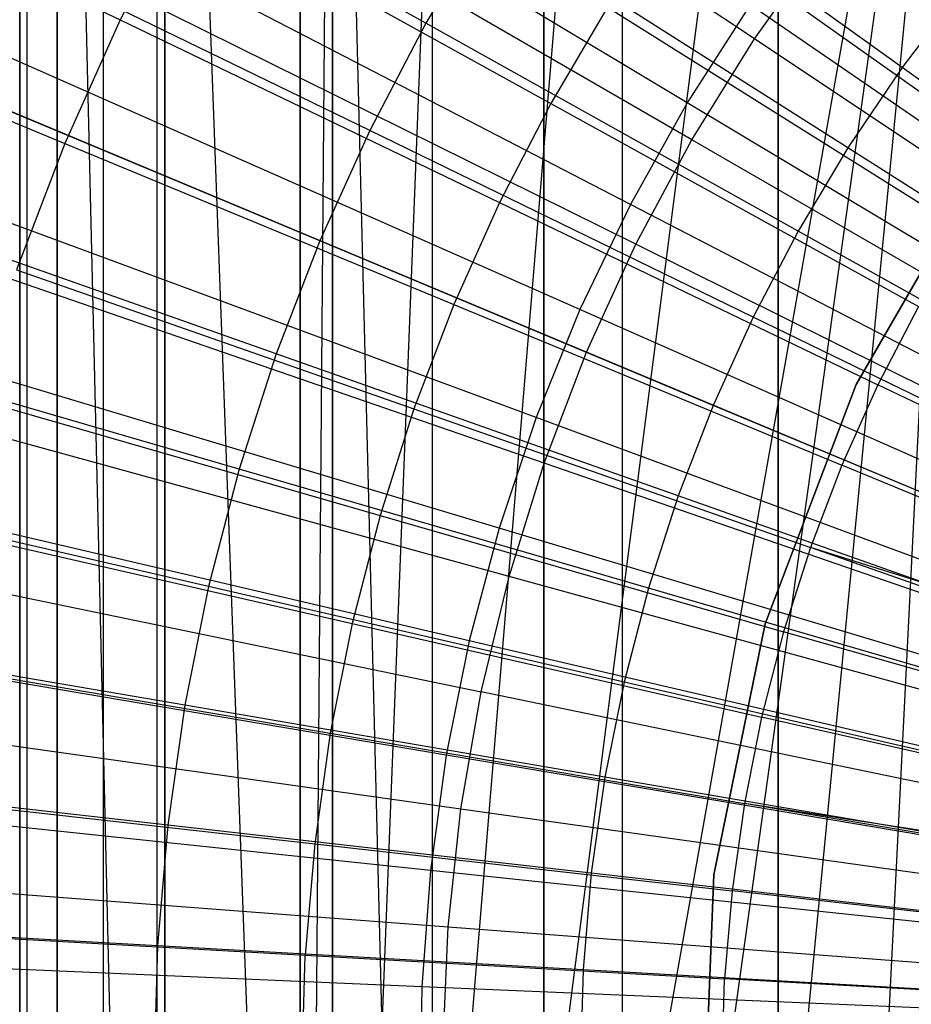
# Model space of a CAD drawing. Extents: x -8.3 to 8.8, y -6 to 6.
# Tile 94 of 177: x -0.709 to -0.356, y 0.025 to 0.414. Entities that reach past the tile are written whole.
import ezdxf

# ---------------------------------------------------------------- set-up
doc = ezdxf.new("R2010")
doc.units = 0
doc.header["$LTSCALE"] = 2.54
doc.layers.get('0').update_dxf_attribs({"linetype": 'CONTINUOUS'})

# ---------------------------------------------------------------- blocks, each defined once
blk = doc.blocks.new('DROPS_COLOR_A_STL')
at = {"color": 0}
for p, q in [((7.69156, 0.9, 29.82024), (7.69156, -0.9, 29.82024)), ((7.69156, -0.9, 47.32024), (7.69156, 0.9, 47.32024)), ((7.69156, 0.9, 29.82024), (7.69156, -0.9, 29.82024)), ((7.69156, -0.9, 47.32024), (7.69156, 0.9, 47.32024)), ((7.69156, -0.9, 14.0503), (7.69156, 0.9, 14.0503)), ((7.69156, -0.9, 14.0503), (7.69156, 0.9, 14.0503)), ((7.69156, -0.9, 25.61104), (7.69156, 0.9, 25.61104)), ((7.69156, -0.9, 25.61104), (7.69156, 0.9, 25.61104)), ((7.69156, 0.9, 35.68402), (7.69156, -0.9, 35.68402)), ((7.69156, 0.9, 35.68402), (7.69156, -0.9, 35.68402)), ((7.69156, -0.9, 47.32024), (7.69156, 0.9, 47.32024)), ((7.69156, -0.9, 47.32024), (7.69156, 0.9, 47.32024)), ((7.69156, -0.9, 17.94131), (7.69156, 0.9, 17.94131)), ((7.69156, -0.9, 25.61104), (7.69156, 0.9, 25.61104)), ((7.69156, -0.9, 17.94131), (7.69156, 0.9, 17.94131)), ((7.69156, 0.9, 29.82024), (7.69156, -0.9, 29.82024)), ((7.69156, 0.9, 29.82024), (7.69156, -0.9, 29.82024)), ((7.69434, 0.9, 47.36103), (7.69434, -0.9, 47.36103)), ((7.69434, 0.9, 47.36103), (7.69434, -0.9, 47.36103)), ((7.70624, -0.9, 47.41294), (7.70624, 0.9, 47.41294)), ((7.70624, -0.9, 47.41294), (7.70624, 0.9, 47.41294)), ((7.70624, 0.9, 25.70374), (7.74885, -0.9, 25.78737)), ((7.70624, 0.9, 25.70374), (7.74885, -0.9, 25.78737)), ((7.70624, 0.9, 25.70374), (7.70624, -0.9, 25.70374)), ((7.70624, 0.9, 25.70374), (7.70624, -0.9, 25.70374)), ((7.70624, 0.9, 25.70374), (7.70624, -0.9, 25.70374)), ((7.70624, 0.9, 25.70374), (7.74885, -0.9, 25.78737)), ((7.70624, 0.9, 25.70374), (7.74885, -0.9, 25.78737)), ((7.74885, -0.9, 47.49657), (7.74885, 0.9, 47.49657)), ((7.74885, -0.9, 47.49657), (7.74885, 0.9, 47.49657)), ((7.74885, 0.9, 25.78737), (7.81522, -0.9, 25.85374)), ((7.74885, 0.9, 25.78737), (7.81522, -0.9, 25.85374)), ((7.74885, 0.9, 25.78737), (7.74885, -0.9, 25.78737)), ((7.74885, 0.9, 25.78737), (7.74885, -0.9, 25.78737)), ((7.74885, 0.9, 25.78737), (7.74885, -0.9, 25.78737)), ((7.74885, 0.9, 25.78737), (7.74885, -0.9, 25.78737)), ((7.74885, 0.9, 25.78737), (7.81522, -0.9, 25.85374)), ((7.74885, 0.9, 25.78737), (7.81522, -0.9, 25.85374)), ((7.81522, -0.9, 47.56294), (7.81522, 0.9, 47.56294)), ((7.81522, -0.9, 47.56294), (7.81522, 0.9, 47.56294)), ((7.81522, 0.9, 25.85374), (7.81522, -0.9, 25.85374)), ((7.81522, 0.9, 25.85374), (7.81522, -0.9, 25.85374)), ((7.81522, 0.9, 25.85374), (7.81522, -0.9, 25.85374)), ((7.89885, -0.9, 47.60555), (7.89885, 0.9, 47.60555)), ((7.89885, -0.9, 47.60555), (7.89885, 0.9, 47.60555)), ((7.89885, 0.9, 25.89635), (7.89885, -0.9, 25.89635)), ((7.89885, 0.9, 25.89635), (7.89885, -0.9, 25.89635)), ((7.99156, 0.9, 47.62024), (7.99156, -0.9, 47.62024)), ((7.99156, 0.9, 47.62024), (7.99156, -0.9, 47.62024)), ((7.99156, 0.9, 25.91104), (7.99156, -0.9, 25.91104)), ((7.99156, 0.9, 25.91104), (7.99156, -0.9, 25.91104)), ((7.99156, 0.9, 25.91104), (7.99156, -0.9, 25.91104)), ((7.70624, -0.88708, 47.41294), (7.70624, 0.88708, 47.41294)), ((7.70624, -0.88708, 47.41294), (7.70624, 0.88708, 47.41294)), ((7.72457, -0.86858, 47.45705), (7.72466, 0.8685, 47.45722)), ((7.72457, -0.86858, 47.45705), (7.72466, 0.8685, 47.45722)), ((7.74569, 0.84912, 53.47526), (7.74569, -0.84913, 53.47526)), ((7.74569, 0.84912, 53.47526), (7.74569, -0.84913, 53.47526)), ((7.74885, -0.84637, 47.49657), (7.74885, 0.84637, 47.49657)), ((7.74885, -0.84637, 47.49657), (7.74885, 0.84637, 47.49657)), ((7.80239, 0.80506, 53.48361), (7.80239, -0.80506, 53.48361)), ((7.80239, 0.80506, 53.48361), (7.80239, -0.80506, 53.48361)), ((7.80239, -0.80506, 47.55308), (7.80239, 0.80506, 47.55308)), ((7.80239, -0.80506, 47.55308), (7.80239, 0.80506, 47.55308)), ((7.80239, -0.80506, 47.55308), (7.81522, 0.79651, 47.56294)), ((7.80239, -0.80506, 47.55308), (7.81522, 0.79651, 47.56294)), ((7.85488, -0.77292, 47.58729), (7.81522, 0.79651, 47.56294)), ((7.85488, -0.77292, 47.58729), (7.81522, 0.79651, 47.56294)), ((7.85488, -0.77292, 47.58729), (7.85482, 0.77295, 47.58726)), ((7.85488, -0.77292, 47.58729), (7.85482, 0.77295, 47.58726)), ((7.86429, 0.7679, 53.4923), (7.80239, -0.80506, 53.48361)), ((7.86429, 0.7679, 53.4923), (7.80239, -0.80506, 53.48361)), ((7.89885, -0.75128, 47.60555), (7.89885, 0.75128, 47.60555)), ((7.89885, -0.75128, 47.60555), (7.89885, 0.75128, 47.60555)), ((7.80239, -0.80506, 53.48361), (7.92993, 0.73856, 53.50105)), ((7.80239, -0.80506, 53.48361), (7.92993, 0.73856, 53.50105)), ((7.92993, -0.73856, 47.61384), (7.92993, 0.73856, 47.61384)), ((7.92993, -0.73856, 47.61384), (7.92993, 0.73856, 47.61384)), ((7.99845, 0.71732, 53.50964), (7.80239, -0.80506, 53.48361)), ((7.99845, 0.71732, 53.50964), (7.80239, -0.80506, 53.48361)), ((7.99156, -0.71905, 47.62024), (7.99156, 0.71905, 47.62024)), ((7.99156, -0.71905, 47.62024), (7.99156, 0.71905, 47.62024)), ((8.06964, 0.70433, 53.51802), (7.80239, -0.80506, 53.48361)), ((8.06964, 0.70433, 53.51802), (7.80239, -0.80506, 53.48361)), ((8.06964, 0.70433, 53.51802), (7.86432, -0.76789, 53.49231)), ((8.06964, 0.70433, 53.51802), (7.86432, -0.76789, 53.49231)), ((7.92993, -0.73856, 53.50105), (8.06964, 0.70433, 53.51802)), ((7.92993, -0.73856, 53.50105), (8.06964, 0.70433, 53.51802)), ((7.99845, -0.71732, 53.50964), (8.06964, 0.70433, 53.51802)), ((7.99845, -0.71732, 53.50964), (8.06964, 0.70433, 53.51802)), ((7.98222, 0.40681, 1.98105), (7.68189, 0.60732, 2.05569)), ((7.98222, 0.40681, 1.98105), (7.68189, 0.60732, 2.05569)), ((7.9574, 0.36694, 1.98105), (7.64485, 0.54779, 2.05569)), ((7.9574, 0.36694, 1.98105), (7.64485, 0.54779, 2.05569)), ((7.85215, 0.41306, 13.89275), (7.70433, 0.49563, 13.85123)), ((7.85215, 0.41306, 13.89275), (7.70433, 0.49563, 13.85123)), ((8.04058, 0.39556, 13.92904), (7.90354, 0.49395, 13.89275)), ((8.04058, 0.39556, 13.92904), (7.90354, 0.49395, 13.89275)), ((7.58066, 0.48682, 13.90573), (7.73118, 0.41434, 13.94927)), ((7.58066, 0.48682, 13.90573), (7.73118, 0.41434, 13.94927)), ((7.9352, 0.32555, 1.98105), (7.6117, 0.48601, 2.05569)), ((7.9352, 0.32555, 1.98105), (7.6117, 0.48601, 2.05569)), ((7.75577, 0.46192, 13.94927), (7.73118, 0.41434, 13.94927)), ((7.75577, 0.46192, 13.94927), (7.73118, 0.41434, 13.94927)), ((7.75577, 0.46192, 13.94927), (7.9016, 0.38133, 13.98782)), ((7.75577, 0.46192, 13.94927), (7.9016, 0.38133, 13.98782)), ((7.94863, 0.45618, 13.98782), (8.08416, 0.36002, 14.02141)), ((7.94863, 0.45618, 13.98782), (8.08416, 0.36002, 14.02141)), ((7.8767, 0.45423, 13.89275), (7.85215, 0.41306, 13.89275)), ((7.8767, 0.45423, 13.89275), (7.85215, 0.41306, 13.89275)), ((8.01908, 0.36376, 13.92904), (7.8767, 0.45423, 13.89275)), ((8.01908, 0.36376, 13.92904), (7.8767, 0.45423, 13.89275)), ((7.82996, 0.37057, 13.89275), (7.67771, 0.44465, 13.85123)), ((7.82996, 0.37057, 13.89275), (7.67771, 0.44465, 13.85123)), ((7.98222, 0.40681, 1.98105), (8.00953, 0.44502, 1.98105)), ((7.98222, 0.40681, 1.98105), (8.00953, 0.44502, 1.98105)), ((7.55496, 0.42937, 13.90573), (7.7093, 0.36544, 13.94927)), ((7.55496, 0.42937, 13.90573), (7.7093, 0.36544, 13.94927)), ((8.06384, 0.4261, 13.92904), (8.04058, 0.39556, 13.92904)), ((8.06384, 0.4261, 13.92904), (8.04058, 0.39556, 13.92904)), ((7.91569, 0.28283, 1.98105), (7.58257, 0.42223, 2.05569)), ((7.91569, 0.28283, 1.98105), (7.58257, 0.42223, 2.05569)), ((7.92407, 0.41941, 13.98782), (7.9016, 0.38133, 13.98782)), ((7.92407, 0.41941, 13.98782), (7.9016, 0.38133, 13.98782)), ((7.92407, 0.41941, 13.98782), (8.06477, 0.331, 14.02141)), ((7.92407, 0.41941, 13.98782), (8.06477, 0.331, 14.02141)), ((7.73118, 0.41434, 13.94927), (7.7093, 0.36544, 13.94927)), ((7.73118, 0.41434, 13.94927), (7.7093, 0.36544, 13.94927)), ((7.73118, 0.41434, 13.94927), (7.8813, 0.34204, 13.98782)), ((7.73118, 0.41434, 13.94927), (7.8813, 0.34204, 13.98782)), ((7.85215, 0.41306, 13.89275), (7.82996, 0.37057, 13.89275)), ((7.85215, 0.41306, 13.89275), (7.82996, 0.37057, 13.89275)), ((7.99942, 0.33079, 13.92904), (7.85215, 0.41306, 13.89275)), ((7.99942, 0.33079, 13.92904), (7.85215, 0.41306, 13.89275)), ((7.9574, 0.36694, 1.98105), (7.98222, 0.40681, 1.98105)), ((7.9574, 0.36694, 1.98105), (7.98222, 0.40681, 1.98105)), ((8.28583, 0.20411, 1.9291), (7.98222, 0.40681, 1.98105)), ((8.28583, 0.20411, 1.9291), (7.98222, 0.40681, 1.98105)), ((8.04058, 0.39556, 13.92904), (8.01908, 0.36376, 13.92904)), ((8.04058, 0.39556, 13.92904), (8.01908, 0.36376, 13.92904)), ((8.17719, 0.29749, 13.96019), (8.04058, 0.39556, 13.92904)), ((8.17719, 0.29749, 13.96019), (8.04058, 0.39556, 13.92904)), ((7.81022, 0.32688, 13.89275), (7.65402, 0.39223, 13.85123)), ((7.81022, 0.32688, 13.89275), (7.65402, 0.39223, 13.85123)), ((7.9016, 0.38133, 13.98782), (7.8813, 0.34204, 13.98782)), ((7.9016, 0.38133, 13.98782), (7.8813, 0.34204, 13.98782)), ((7.9016, 0.38133, 13.98782), (8.04704, 0.30094, 14.02141)), ((7.9016, 0.38133, 13.98782), (8.04704, 0.30094, 14.02141)), ((7.82996, 0.37057, 13.89275), (7.81022, 0.32688, 13.89275)), ((7.82996, 0.37057, 13.89275), (7.81022, 0.32688, 13.89275)), ((7.98165, 0.29676, 13.92904), (7.82996, 0.37057, 13.89275)), ((7.98165, 0.29676, 13.92904), (7.82996, 0.37057, 13.89275)), ((7.9352, 0.32555, 1.98105), (7.9574, 0.36694, 1.98105)), ((7.9352, 0.32555, 1.98105), (7.9574, 0.36694, 1.98105)), ((8.27338, 0.1841, 1.9291), (7.9574, 0.36694, 1.98105)), ((8.27338, 0.1841, 1.9291), (7.9574, 0.36694, 1.98105)), ((7.7093, 0.36544, 13.94927), (7.6902, 0.3154, 13.94927)), ((7.7093, 0.36544, 13.94927), (7.6902, 0.3154, 13.94927)), ((7.7093, 0.36544, 13.94927), (7.86324, 0.30168, 13.98782)), ((7.7093, 0.36544, 13.94927), (7.86324, 0.30168, 13.98782)), ((8.01908, 0.36376, 13.92904), (7.99942, 0.33079, 13.92904)), ((8.01908, 0.36376, 13.92904), (7.99942, 0.33079, 13.92904)), ((8.16102, 0.27357, 13.96019), (8.01908, 0.36376, 13.92904)), ((8.16102, 0.27357, 13.96019), (8.01908, 0.36376, 13.92904)), ((7.89895, 0.23895, 1.98105), (7.55759, 0.35672, 2.05569)), ((7.89895, 0.23895, 1.98105), (7.55759, 0.35672, 2.05569)), ((8.07308, 0.35788, 164.41781), (8.02238, 0.27008, 164.41781)), ((8.02238, 0.27008, 164.51781), (8.07308, 0.35788, 164.51781)), ((8.02238, 0.27008, 164.51781), (8.07308, 0.35788, 164.51781)), ((8.07308, 0.35788, 164.41781), (8.02238, 0.27008, 164.41781)), ((7.8813, 0.34204, 13.98782), (7.86324, 0.30168, 13.98782)), ((7.8813, 0.34204, 13.98782), (7.86324, 0.30168, 13.98782)), ((7.8813, 0.34204, 13.98782), (8.03102, 0.26994, 14.02141)), ((7.8813, 0.34204, 13.98782), (8.03102, 0.26994, 14.02141)), ((7.79297, 0.28216, 13.89275), (7.63333, 0.33856, 13.85123)), ((7.79297, 0.28216, 13.89275), (7.63333, 0.33856, 13.85123)), ((7.99942, 0.33079, 13.92904), (7.98165, 0.29676, 13.92904)), ((7.99942, 0.33079, 13.92904), (7.98165, 0.29676, 13.92904)), ((8.14623, 0.24877, 13.96019), (7.99942, 0.33079, 13.92904)), ((8.14623, 0.24877, 13.96019), (7.99942, 0.33079, 13.92904)), ((7.81022, 0.32688, 13.89275), (7.79297, 0.28216, 13.89275)), ((7.81022, 0.32688, 13.89275), (7.79297, 0.28216, 13.89275)), ((7.96584, 0.26178, 13.92904), (7.81022, 0.32688, 13.89275)), ((7.96584, 0.26178, 13.92904), (7.81022, 0.32688, 13.89275)), ((7.91569, 0.28283, 1.98105), (7.9352, 0.32555, 1.98105)), ((7.91569, 0.28283, 1.98105), (7.9352, 0.32555, 1.98105)), ((8.26224, 0.16334, 1.9291), (7.9352, 0.32555, 1.98105)), ((8.26224, 0.16334, 1.9291), (7.9352, 0.32555, 1.98105)), ((7.6902, 0.3154, 13.94927), (7.84747, 0.26037, 13.98782)), ((7.6902, 0.3154, 13.94927), (7.84747, 0.26037, 13.98782)), ((7.86324, 0.30168, 13.98782), (7.84747, 0.26037, 13.98782)), ((7.86324, 0.30168, 13.98782), (7.84747, 0.26037, 13.98782)), ((7.86324, 0.30168, 13.98782), (8.01677, 0.23808, 14.02141)), ((7.86324, 0.30168, 13.98782), (8.01677, 0.23808, 14.02141)), ((8.04704, 0.30094, 14.02141), (8.03102, 0.26994, 14.02141)), ((8.04704, 0.30094, 14.02141), (8.03102, 0.26994, 14.02141)), ((7.98165, 0.29676, 13.92904), (7.96584, 0.26178, 13.92904)), ((7.98165, 0.29676, 13.92904), (7.96584, 0.26178, 13.92904)), ((8.13287, 0.22318, 13.96019), (7.98165, 0.29676, 13.92904)), ((8.13287, 0.22318, 13.96019), (7.98165, 0.29676, 13.92904)), ((7.88507, 0.19408, 1.98105), (7.53686, 0.28974, 2.05569)), ((7.88507, 0.19408, 1.98105), (7.53686, 0.28974, 2.05569)), ((7.77829, 0.23653, 13.89275), (7.61571, 0.28381, 13.85123)), ((7.77829, 0.23653, 13.89275), (7.61571, 0.28381, 13.85123)), ((7.79297, 0.28216, 13.89275), (7.77829, 0.23653, 13.89275)), ((7.79297, 0.28216, 13.89275), (7.77829, 0.23653, 13.89275)), ((7.95203, 0.22596, 13.92904), (7.79297, 0.28216, 13.89275)), ((7.95203, 0.22596, 13.92904), (7.79297, 0.28216, 13.89275)), ((7.89895, 0.23895, 1.98105), (7.91569, 0.28283, 1.98105)), ((7.89895, 0.23895, 1.98105), (7.91569, 0.28283, 1.98105)), ((8.25245, 0.1419, 1.9291), (7.91569, 0.28283, 1.98105)), ((8.25245, 0.1419, 1.9291), (7.91569, 0.28283, 1.98105)), ((8.02238, 0.27008, 164.41781), (7.98643, 0.17528, 164.41781)), ((7.98643, 0.17528, 164.51781), (8.02238, 0.27008, 164.51781)), ((7.98643, 0.17528, 164.51781), (8.02238, 0.27008, 164.51781)), ((8.02238, 0.27008, 164.41781), (7.98643, 0.17528, 164.41781)), ((8.03102, 0.26994, 14.02141), (8.01677, 0.23808, 14.02141)), ((8.03102, 0.26994, 14.02141), (8.01677, 0.23808, 14.02141)), ((8.02238, 0.27008, 164.41781), (8.02238, 0.27008, 164.51781)), ((8.02238, 0.27008, 164.41781), (8.02238, 0.27008, 164.51781)), ((8.18161, 0.19742, 14.0503), (8.03102, 0.26994, 14.02141)), ((8.18161, 0.19742, 14.0503), (8.03102, 0.26994, 14.02141)), ((7.67393, 0.26436, 13.94927), (7.83404, 0.21824, 13.98782)), ((7.67393, 0.26436, 13.94927), (7.83404, 0.21824, 13.98782)), ((7.96584, 0.26178, 13.92904), (7.95203, 0.22596, 13.92904)), ((7.96584, 0.26178, 13.92904), (7.95203, 0.22596, 13.92904)), ((8.12098, 0.19687, 13.96019), (7.96584, 0.26178, 13.92904)), ((8.12098, 0.19687, 13.96019), (7.96584, 0.26178, 13.92904)), ((7.84747, 0.26037, 13.98782), (7.83404, 0.21824, 13.98782)), ((7.84747, 0.26037, 13.98782), (7.83404, 0.21824, 13.98782)), ((7.84747, 0.26037, 13.98782), (8.00433, 0.20548, 14.02141)), ((7.84747, 0.26037, 13.98782), (8.00433, 0.20548, 14.02141)), ((7.88507, 0.19408, 1.98105), (7.89895, 0.23895, 1.98105)), ((7.88507, 0.19408, 1.98105), (7.89895, 0.23895, 1.98105)), ((8.24406, 0.11989, 1.9291), (7.89895, 0.23895, 1.98105)), ((8.24406, 0.11989, 1.9291), (7.89895, 0.23895, 1.98105)), ((8.01677, 0.23808, 14.02141), (8.00433, 0.20548, 14.02141)), ((8.01677, 0.23808, 14.02141), (8.00433, 0.20548, 14.02141)), ((8.17119, 0.17412, 14.0503), (8.01677, 0.23808, 14.02141)), ((8.17119, 0.17412, 14.0503), (8.01677, 0.23808, 14.02141)), ((7.77829, 0.23653, 13.89275), (7.76621, 0.19014, 13.89275)), ((7.77829, 0.23653, 13.89275), (7.76621, 0.19014, 13.89275)), ((7.94027, 0.18941, 13.92904), (7.77829, 0.23653, 13.89275)), ((7.94027, 0.18941, 13.92904), (7.77829, 0.23653, 13.89275)), ((7.76621, 0.19014, 13.89275), (7.60122, 0.22815, 13.85123)), ((7.76621, 0.19014, 13.89275), (7.60122, 0.22815, 13.85123)), ((7.95203, 0.22596, 13.92904), (7.94027, 0.18941, 13.92904)), ((7.95203, 0.22596, 13.92904), (7.94027, 0.18941, 13.92904)), ((8.1106, 0.16993, 13.96019), (7.95203, 0.22596, 13.92904)), ((8.1106, 0.16993, 13.96019), (7.95203, 0.22596, 13.92904)), ((7.52047, 0.22157, 2.05569), (7.87409, 0.14842, 1.98105)), ((7.52047, 0.22157, 2.05569), (7.87409, 0.14842, 1.98105)), ((7.83404, 0.21824, 13.98782), (7.823, 0.17542, 13.98782)), ((7.83404, 0.21824, 13.98782), (7.823, 0.17542, 13.98782)), ((7.83404, 0.21824, 13.98782), (7.99373, 0.17223, 14.02141)), ((7.83404, 0.21824, 13.98782), (7.99373, 0.17223, 14.02141)), ((7.66055, 0.2125, 13.94927), (7.823, 0.17542, 13.98782)), ((7.66055, 0.2125, 13.94927), (7.823, 0.17542, 13.98782)), ((8.00433, 0.20548, 14.02141), (7.99373, 0.17223, 14.02141)), ((8.00433, 0.20548, 14.02141), (7.99373, 0.17223, 14.02141)), ((8.16209, 0.15028, 14.0503), (8.00433, 0.20548, 14.02141)), ((8.164, 0.15562, 14.0503), (8.00433, 0.20548, 14.02141)), ((8.164, 0.15562, 14.0503), (8.00433, 0.20548, 14.02141)), ((8.16209, 0.15028, 14.0503), (8.00433, 0.20548, 14.02141)), ((7.87409, 0.14842, 1.98105), (7.88507, 0.19408, 1.98105)), ((7.87409, 0.14842, 1.98105), (7.88507, 0.19408, 1.98105)), ((8.23709, 0.09738, 1.9291), (7.88507, 0.19408, 1.98105)), ((8.23709, 0.09738, 1.9291), (7.88507, 0.19408, 1.98105)), ((7.76621, 0.19014, 13.89275), (7.75678, 0.14314, 13.89275)), ((7.76621, 0.19014, 13.89275), (7.75678, 0.14314, 13.89275)), ((7.9306, 0.15226, 13.92904), (7.76621, 0.19014, 13.89275)), ((7.9306, 0.15226, 13.92904), (7.76621, 0.19014, 13.89275)), ((7.94027, 0.18941, 13.92904), (7.9306, 0.15226, 13.92904)), ((7.94027, 0.18941, 13.92904), (7.9306, 0.15226, 13.92904)), ((8.10175, 0.14245, 13.96019), (7.94027, 0.18941, 13.92904)), ((8.10175, 0.14245, 13.96019), (7.94027, 0.18941, 13.92904)), ((7.823, 0.17542, 13.98782), (7.81437, 0.13205, 13.98782)), ((7.823, 0.17542, 13.98782), (7.81437, 0.13205, 13.98782)), ((7.823, 0.17542, 13.98782), (7.98501, 0.13844, 14.02141)), ((7.823, 0.17542, 13.98782), (7.98501, 0.13844, 14.02141)), ((7.75678, 0.14314, 13.89275), (7.58989, 0.17175, 13.85123)), ((7.75678, 0.14314, 13.89275), (7.58989, 0.17175, 13.85123)), ((7.98643, 0.17528, 164.41781), (7.96615, 0.07594, 164.41781)), ((7.96615, 0.07594, 164.51781), (7.98643, 0.17528, 164.51781)), ((7.96615, 0.07594, 164.51781), (7.98643, 0.17528, 164.51781)), ((7.98643, 0.17528, 164.41781), (7.96615, 0.07594, 164.41781)), ((7.99373, 0.17223, 14.02141), (7.98501, 0.13844, 14.02141)), ((7.99373, 0.17223, 14.02141), (7.98501, 0.13844, 14.02141)), ((7.98643, 0.17528, 164.41781), (7.98643, 0.17528, 164.51781)), ((7.98643, 0.17528, 164.41781), (7.98643, 0.17528, 164.51781)), ((8.15434, 0.12596, 14.0503), (7.99373, 0.17223, 14.02141)), ((8.15434, 0.12596, 14.0503), (7.99373, 0.17223, 14.02141)), ((7.6501, 0.15996, 13.94927), (7.81437, 0.13205, 13.98782)), ((7.6501, 0.15996, 13.94927), (7.81437, 0.13205, 13.98782)), ((7.50847, 0.15249, 2.05569), (7.86605, 0.10214, 1.98105)), ((7.50847, 0.15249, 2.05569), (7.86605, 0.10214, 1.98105)), ((7.9306, 0.15226, 13.92904), (7.92305, 0.11463, 13.92904)), ((7.9306, 0.15226, 13.92904), (7.92305, 0.11463, 13.92904)), ((8.09448, 0.11451, 13.96019), (7.9306, 0.15226, 13.92904)), ((8.09448, 0.11451, 13.96019), (7.9306, 0.15226, 13.92904)), ((7.86605, 0.10214, 1.98105), (7.87409, 0.14842, 1.98105)), ((7.86605, 0.10214, 1.98105), (7.87409, 0.14842, 1.98105)), ((8.23158, 0.07446, 1.9291), (7.87409, 0.14842, 1.98105)), ((8.23158, 0.07446, 1.9291), (7.87409, 0.14842, 1.98105)), ((7.75678, 0.14314, 13.89275), (7.75002, 0.09568, 13.89275)), ((7.75678, 0.14314, 13.89275), (7.75002, 0.09568, 13.89275)), ((7.92305, 0.11463, 13.92904), (7.75678, 0.14314, 13.89275)), ((7.92305, 0.11463, 13.92904), (7.75678, 0.14314, 13.89275)), ((7.98501, 0.13844, 14.02141), (7.9782, 0.10421, 14.02141)), ((7.98501, 0.13844, 14.02141), (7.9782, 0.10421, 14.02141)), ((8.14796, 0.10125, 14.0503), (7.98501, 0.13844, 14.02141)), ((8.14796, 0.10125, 14.0503), (7.98501, 0.13844, 14.02141)), ((7.81437, 0.13205, 13.98782), (7.80819, 0.08826, 13.98782)), ((7.81437, 0.13205, 13.98782), (7.80819, 0.08826, 13.98782)), ((7.81437, 0.13205, 13.98782), (7.9782, 0.10421, 14.02141)), ((7.81437, 0.13205, 13.98782), (7.9782, 0.10421, 14.02141)), ((7.75002, 0.09568, 13.89275), (7.58178, 0.11481, 13.85123)), ((7.75002, 0.09568, 13.89275), (7.58178, 0.11481, 13.85123)), ((7.92305, 0.11463, 13.92904), (7.91763, 0.07662, 13.92904)), ((7.92305, 0.11463, 13.92904), (7.91763, 0.07662, 13.92904)), ((8.0888, 0.08621, 13.96019), (7.92305, 0.11463, 13.92904)), ((8.0888, 0.08621, 13.96019), (7.92305, 0.11463, 13.92904)), ((7.64262, 0.10692, 13.94927), (7.80819, 0.08826, 13.98782)), ((7.64262, 0.10692, 13.94927), (7.80819, 0.08826, 13.98782)), ((7.861, 0.05545, 1.98105), (7.86605, 0.10214, 1.98105)), ((7.861, 0.05545, 1.98105), (7.86605, 0.10214, 1.98105)), ((7.86605, 0.10214, 1.98105), (8.22755, 0.05125, 1.9291)), ((7.86605, 0.10214, 1.98105), (8.22755, 0.05125, 1.9291)), ((7.9782, 0.10421, 14.02141), (7.97333, 0.06966, 14.02141)), ((7.9782, 0.10421, 14.02141), (7.97333, 0.06966, 14.02141)), ((8.14298, 0.07622, 14.0503), (7.9782, 0.10421, 14.02141)), ((8.14347, 0.07901, 14.0503), (7.9782, 0.10421, 14.02141)), ((8.14347, 0.07901, 14.0503), (7.9782, 0.10421, 14.02141)), ((8.14298, 0.07622, 14.0503), (7.9782, 0.10421, 14.02141)), ((7.75002, 0.09568, 13.89275), (7.74595, 0.04792, 13.89275)), ((7.75002, 0.09568, 13.89275), (7.74595, 0.04792, 13.89275)), ((7.91763, 0.07662, 13.92904), (7.75002, 0.09568, 13.89275)), ((7.91763, 0.07662, 13.92904), (7.75002, 0.09568, 13.89275)), ((7.80819, 0.08826, 13.98782), (7.80448, 0.0442, 13.98782)), ((7.80819, 0.08826, 13.98782), (7.80448, 0.0442, 13.98782)), ((7.80819, 0.08826, 13.98782), (7.97333, 0.06966, 14.02141)), ((7.80819, 0.08826, 13.98782), (7.97333, 0.06966, 14.02141)), ((7.50093, 0.08278, 2.05569), (7.861, 0.05545, 1.98105)), ((7.50093, 0.08278, 2.05569), (7.861, 0.05545, 1.98105)), ((7.91763, 0.07662, 13.92904), (7.91438, 0.03837, 13.92904)), ((7.91763, 0.07662, 13.92904), (7.91438, 0.03837, 13.92904)), ((8.08472, 0.05763, 13.96019), (7.91763, 0.07662, 13.92904)), ((8.08472, 0.05763, 13.96019), (7.91763, 0.07662, 13.92904)), ((7.96615, 0.07594, 164.41781), (7.96207, -0.02537, 164.41781)), ((7.96207, -0.02537, 164.51781), (7.96615, 0.07594, 164.51781)), ((7.96207, -0.02537, 164.51781), (7.96615, 0.07594, 164.51781)), ((7.96615, 0.07594, 164.41781), (7.96207, -0.02537, 164.41781)), ((7.96615, 0.07594, 164.41781), (7.96615, 0.07594, 164.51781)), ((7.96615, 0.07594, 164.41781), (7.96615, 0.07594, 164.51781)), ((7.97333, 0.06966, 14.02141), (7.97039, 0.03488, 14.02141)), ((7.97333, 0.06966, 14.02141), (7.97039, 0.03488, 14.02141)), ((8.13942, 0.05094, 14.0503), (7.97333, 0.06966, 14.02141)), ((8.13942, 0.05094, 14.0503), (7.97333, 0.06966, 14.02141)), ((7.74595, 0.04792, 13.89275), (7.57691, 0.0575, 13.85123)), ((7.74595, 0.04792, 13.89275), (7.57691, 0.0575, 13.85123)), ((7.85895, 0.00853, 1.98105), (7.861, 0.05545, 1.98105)), ((7.85895, 0.00853, 1.98105), (7.861, 0.05545, 1.98105)), ((7.861, 0.05545, 1.98105), (8.22501, 0.02782, 1.9291)), ((7.861, 0.05545, 1.98105), (8.22501, 0.02782, 1.9291)), ((7.63811, 0.05354, 13.94927), (7.80448, 0.0442, 13.98782)), ((7.63811, 0.05354, 13.94927), (7.80448, 0.0442, 13.98782)), ((7.74595, 0.04792, 13.89275), (7.74459, 0, 13.89275)), ((7.74595, 0.04792, 13.89275), (7.74459, 0, 13.89275)), ((7.91438, 0.03837, 13.92904), (7.74595, 0.04792, 13.89275)), ((7.91438, 0.03837, 13.92904), (7.74595, 0.04792, 13.89275)), ((7.80323, 0, 13.98782), (7.80448, 0.0442, 13.98782)), ((7.80323, 0, 13.98782), (7.80448, 0.0442, 13.98782)), ((7.80448, 0.0442, 13.98782), (7.97039, 0.03488, 14.02141)), ((7.80448, 0.0442, 13.98782), (7.97039, 0.03488, 14.02141)), ((7.91438, 0.03837, 13.92904), (7.91329, 0, 13.92904)), ((7.91438, 0.03837, 13.92904), (7.91329, 0, 13.92904)), ((8.08227, 0.02886, 13.96019), (7.91438, 0.03837, 13.92904)), ((8.08227, 0.02886, 13.96019), (7.91438, 0.03837, 13.92904)), ((7.96941, 0, 14.02141), (7.97039, 0.03488, 14.02141)), ((7.96941, 0, 14.02141), (7.97039, 0.03488, 14.02141)), ((8.13727, 0.02551, 14.0503), (7.97039, 0.03488, 14.02141)), ((8.13727, 0.02551, 14.0503), (7.97039, 0.03488, 14.02141))]:
    blk.add_line(p, q, dxfattribs=at)
blk = doc.blocks.new('GROUP_1')
at = {"color": 0}
for p, q in [((7.87038, 6.38013, 0.04602), (7.55545, 6.5691, 0.10337)), ((7.87038, 6.38013, 0.04602), (7.55545, 6.5691, 0.10337)), ((7.84789, 6.33986, 0.04602), (7.52181, 6.50887, 0.10337)), ((7.84789, 6.33986, 0.04602), (7.52181, 6.50887, 0.10337)), ((7.82794, 6.29826, 0.04602), (7.49199, 6.44668, 0.10337)), ((7.82794, 6.29826, 0.04602), (7.49199, 6.44668, 0.10337)), ((7.89534, 6.41893, 0.04602), (7.87038, 6.38013, 0.04602)), ((7.89534, 6.41893, 0.04602), (7.87038, 6.38013, 0.04602)), ((8.20026, 6.20914, 0.01151), (7.89534, 6.41893, 0.04602)), ((8.20026, 6.20914, 0.01151), (7.89534, 6.41893, 0.04602)), ((7.81062, 6.2555, 0.04602), (7.46609, 6.38275, 0.10337)), ((7.81062, 6.2555, 0.04602), (7.46609, 6.38275, 0.10337)), ((7.87038, 6.38013, 0.04602), (7.84789, 6.33986, 0.04602)), ((7.87038, 6.38013, 0.04602), (7.84789, 6.33986, 0.04602)), ((8.18776, 6.1897, 0.01151), (7.87038, 6.38013, 0.04602)), ((8.18776, 6.1897, 0.01151), (7.87038, 6.38013, 0.04602)), ((7.84789, 6.33986, 0.04602), (7.82794, 6.29826, 0.04602)), ((7.84789, 6.33986, 0.04602), (7.82794, 6.29826, 0.04602)), ((8.17649, 6.16953, 0.01151), (7.84789, 6.33986, 0.04602)), ((8.17649, 6.16953, 0.01151), (7.84789, 6.33986, 0.04602)), ((7.79599, 6.21175, 0.04602), (7.44422, 6.31733, 0.10337)), ((7.79599, 6.21175, 0.04602), (7.44422, 6.31733, 0.10337)), ((7.82794, 6.29826, 0.04602), (7.81062, 6.2555, 0.04602)), ((7.82794, 6.29826, 0.04602), (7.81062, 6.2555, 0.04602)), ((8.1665, 6.14869, 0.01151), (7.82794, 6.29826, 0.04602)), ((8.1665, 6.14869, 0.01151), (7.82794, 6.29826, 0.04602)), ((7.81062, 6.2555, 0.04602), (7.79599, 6.21175, 0.04602)), ((7.81062, 6.2555, 0.04602), (7.79599, 6.21175, 0.04602)), ((8.15782, 6.12727, 0.01151), (7.81062, 6.2555, 0.04602)), ((8.15782, 6.12727, 0.01151), (7.81062, 6.2555, 0.04602)), ((7.78411, 6.16718, 0.04602), (7.42646, 6.25068, 0.10337)), ((7.78411, 6.16718, 0.04602), (7.42646, 6.25068, 0.10337)), ((7.79599, 6.21175, 0.04602), (7.78411, 6.16718, 0.04602)), ((7.79599, 6.21175, 0.04602), (7.78411, 6.16718, 0.04602)), ((8.15049, 6.10535, 0.01151), (7.79599, 6.21175, 0.04602)), ((8.15049, 6.10535, 0.01151), (7.79599, 6.21175, 0.04602)), ((7.77503, 6.12195, 0.04602), (7.41287, 6.18306, 0.10337)), ((7.77503, 6.12195, 0.04602), (7.41287, 6.18306, 0.10337)), ((7.78411, 6.16718, 0.04602), (7.77503, 6.12195, 0.04602)), ((7.78411, 6.16718, 0.04602), (7.77503, 6.12195, 0.04602)), ((8.14454, 6.08302, 0.01151), (7.78411, 6.16718, 0.04602)), ((8.14454, 6.08302, 0.01151), (7.78411, 6.16718, 0.04602)), ((7.77503, 6.12195, 0.04602), (7.76877, 6.07624, 0.04602)), ((7.77503, 6.12195, 0.04602), (7.76877, 6.07624, 0.04602)), ((8.13999, 6.06036, 0.01151), (7.77503, 6.12195, 0.04602)), ((8.13999, 6.06036, 0.01151), (7.77503, 6.12195, 0.04602)), ((7.76877, 6.07624, 0.04602), (7.40351, 6.11472, 0.10337)), ((7.76877, 6.07624, 0.04602), (7.40351, 6.11472, 0.10337)), ((7.76877, 6.07624, 0.04602), (7.76536, 6.03024, 0.04602)), ((7.76877, 6.07624, 0.04602), (7.76536, 6.03024, 0.04602)), ((8.13685, 6.03747, 0.01151), (7.76877, 6.07624, 0.04602)), ((8.13685, 6.03747, 0.01151), (7.76877, 6.07624, 0.04602)), ((7.76536, 6.03024, 0.04602), (7.39842, 6.04593, 0.10337)), ((7.76536, 6.03024, 0.04602), (7.39842, 6.04593, 0.10337)), ((7.76536, 6.03024, 0.04602), (7.76483, 5.98411, 0.04602)), ((7.76536, 6.03024, 0.04602), (7.76483, 5.98411, 0.04602)), ((8.13515, 6.01442, 0.01151), (7.76536, 6.03024, 0.04602)), ((8.13515, 6.01442, 0.01151), (7.76536, 6.03024, 0.04602))]:
    blk.add_line(p, q, dxfattribs=at)
blk.add_blockref('DROPS_COLOR_A_STL', (-0.0852, 5.99854, -1.80007), dxfattribs=at)

msp = doc.modelspace()

# ---------------------------------------------------------------- block references
at = {"color": 0}
msp.add_blockref('GROUP_1', (-8.3148, -5.99854, 1.80007), dxfattribs=at)

doc.saveas('drawing.dxf')
